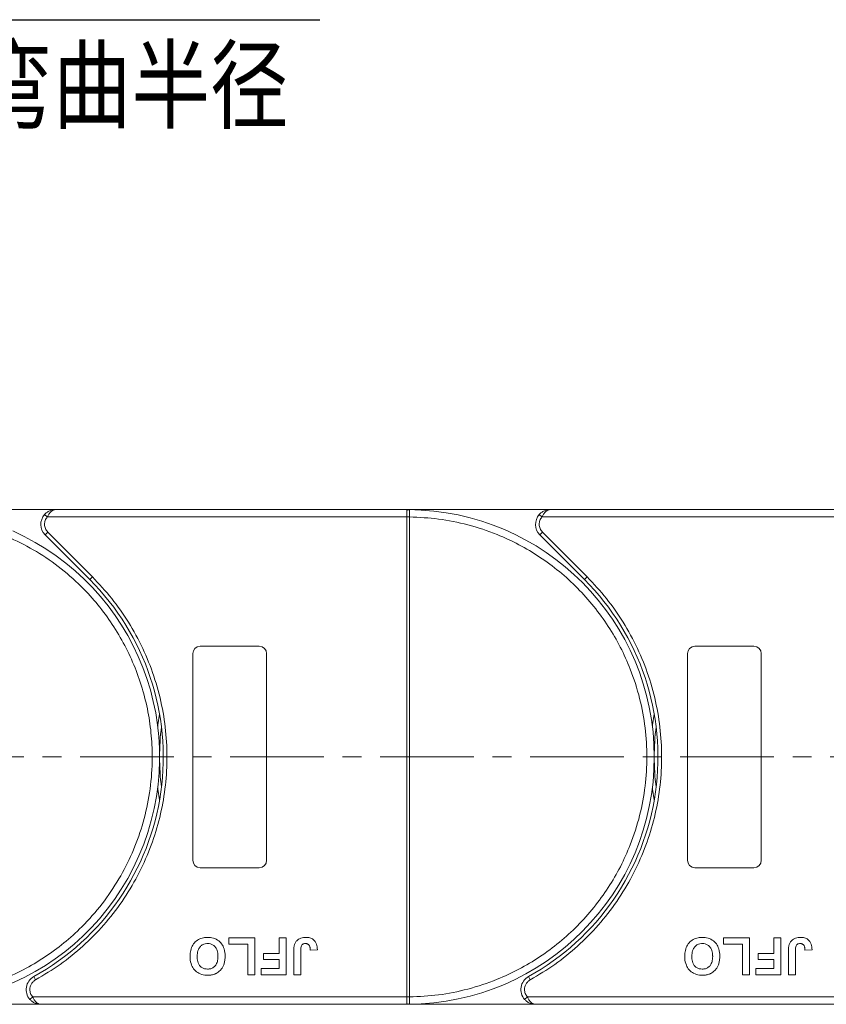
# Model space of a CAD drawing. Header units: millimetres. Extents: x 2205 to 3679, y 833 to 1866.
# Tile 17 of 86: x 2818 to 2927, y 1250 to 1384. Entities that reach past the tile are written whole.
import ezdxf

# ---------------------------------------------------------------- set-up
doc = ezdxf.new("R2010")
doc.units = ezdxf.units.MM
doc.linetypes.add('CENTERX2', pattern=[20.32, 12.7, -2.54, 2.54, -2.54])
doc.styles.get("Standard").update_dxf_attribs({"font": '仿宋_GB2312.ttf', "width": 0.8})
doc.styles.add('样式 1', font='仿宋_GB2312.ttf', dxfattribs={"width": 0.8, "height": 6})
doc.dimstyles.new('副本 ISO-35.1', dxfattribs={"dimtxt": 9, "dimasz": 7.5, "dimexe": 5, "dimexo": 0.625, "dimgap": 2.5, "dimtad": 1, "dimtoh": 1, "dimtxsty": 'Standard', "dimcen": 2.5, "dimadec": 0, "dimazin": 0, "dimtfac": 1, "dimtmove": 0, "dimatfit": 3, "dimfxl": 0, "dimarcsym": 0})

msp = doc.modelspace()

# ---------------------------------------------------------------- linework, layer by layer
at = {"color": 7, "linetype": 'Continuous', "lineweight": 15}
for p, q in [((2822.808, 1317.372), (2810.395, 1317.372)), ((2821.317, 1316.706), (2821.69, 1316.372)), ((2821.69, 1316.372), (2870.396, 1316.372)), ((2870.396, 1317.372), (2822.808, 1317.372)), ((2870.396, 1317.372), (2870.63, 1317.371)), ((2889.808, 1317.372), (2870.396, 1317.372)), ((2870.396, 1251.374), (2870.396, 1316.37)), ((2870.396, 1316.37), (2870.746, 1316.37)), ((2870.746, 1316.373), (2870.746, 1316.37)), ((2870.746, 1316.37), (2870.746, 1251.374)), ((2888.317, 1316.706), (2888.69, 1316.372)), ((2888.69, 1316.372), (2937.396, 1316.372)), ((2937.396, 1317.372), (2889.808, 1317.372)), ((2821.747, 1314.312), (2821.393, 1313.958)), ((2821.393, 1313.958), (2827.438, 1307.914)), ((2821.747, 1314.312), (2827.791, 1308.267)), ((2888.747, 1314.312), (2888.393, 1313.958)), ((2888.393, 1313.958), (2894.438, 1307.914)), ((2888.747, 1314.312), (2894.791, 1308.267)), ((2827.791, 1308.267), (2827.438, 1307.914)), ((2894.791, 1308.267), (2894.438, 1307.914)), ((2842.396, 1298.872), (2850.396, 1298.872)), ((2909.396, 1298.872), (2917.396, 1298.872)), ((2841.396, 1269.872), (2841.396, 1297.872)), ((2851.396, 1297.872), (2851.396, 1269.872)), ((2908.396, 1269.872), (2908.396, 1297.872)), ((2918.396, 1297.872), (2918.396, 1269.872)), ((2850.396, 1268.872), (2842.396, 1268.872)), ((2917.396, 1268.872), (2909.396, 1268.872)), ((2846.281, 1259.372), (2849.806, 1259.372)), ((2846.281, 1258.539), (2846.281, 1259.372)), ((2849.806, 1259.372), (2849.806, 1254.372)), ((2853.075, 1259.372), (2854.037, 1259.372)), ((2853.075, 1257.257), (2853.075, 1259.372)), ((2854.037, 1259.372), (2854.037, 1254.372)), ((2913.281, 1259.372), (2916.806, 1259.372)), ((2913.281, 1258.539), (2913.281, 1259.372)), ((2916.806, 1259.372), (2916.806, 1254.372)), ((2920.075, 1257.257), (2920.075, 1259.372)), ((2920.075, 1259.372), (2921.037, 1259.372)), ((2921.037, 1259.372), (2921.037, 1254.372)), ((2848.845, 1258.539), (2846.281, 1258.539)), ((2848.845, 1254.372), (2848.845, 1258.539)), ((2855.063, 1254.372), (2855.063, 1257.524)), ((2856.024, 1257.608), (2856.024, 1254.372)), ((2857.306, 1257.706), (2858.268, 1257.77)), ((2915.845, 1258.539), (2913.281, 1258.539)), ((2915.845, 1254.372), (2915.845, 1258.539)), ((2922.063, 1254.372), (2922.063, 1257.524)), ((2923.024, 1257.608), (2923.024, 1254.372)), ((2924.306, 1257.706), (2925.268, 1257.77)), ((2850.96, 1256.424), (2850.96, 1257.257)), ((2850.96, 1257.257), (2853.075, 1257.257)), ((2853.075, 1256.424), (2850.96, 1256.424)), ((2853.075, 1255.206), (2853.075, 1256.424)), ((2917.96, 1256.424), (2917.96, 1257.257)), ((2917.96, 1257.257), (2920.075, 1257.257)), ((2920.075, 1256.424), (2917.96, 1256.424)), ((2920.075, 1255.206), (2920.075, 1256.424)), ((2850.64, 1254.372), (2850.64, 1255.206)), ((2850.64, 1255.206), (2853.075, 1255.206)), ((2917.64, 1254.372), (2917.64, 1255.206)), ((2917.64, 1255.206), (2920.075, 1255.206)), ((2819.856, 1254.122), (2820.098, 1253.685)), ((2849.806, 1254.372), (2848.845, 1254.372)), ((2854.037, 1254.372), (2850.64, 1254.372)), ((2856.024, 1254.372), (2855.063, 1254.372)), ((2886.856, 1254.122), (2887.098, 1253.685)), ((2916.806, 1254.372), (2915.845, 1254.372)), ((2921.037, 1254.372), (2917.64, 1254.372)), ((2923.024, 1254.372), (2922.063, 1254.372)), ((2819.706, 1251.372), (2819.334, 1251.039)), ((2870.396, 1251.372), (2819.706, 1251.372)), ((2870.746, 1251.374), (2870.396, 1251.374)), ((2870.746, 1251.374), (2870.746, 1251.371)), ((2886.706, 1251.372), (2886.334, 1251.039)), ((2937.396, 1251.372), (2886.706, 1251.372)), ((2803.396, 1250.372), (2820.824, 1250.372)), ((2820.824, 1250.372), (2870.396, 1250.372)), ((2870.63, 1250.373), (2870.396, 1250.372)), ((2870.396, 1250.372), (2887.824, 1250.372)), ((2887.824, 1250.372), (2937.396, 1250.372))]:
    msp.add_line(p, q, dxfattribs=at)
at = {"color": 1, "linetype": 'CENTERX2', "lineweight": 13}
msp.add_line((3509.388, 1283.872), (2803.577, 1283.872), dxfattribs=at)
at = {"color": 7, "linetype": 'Continuous', "lineweight": 15, "flags": 128}
for points in [[(2836.644, 1287.972), (2836.678, 1288.239), (2836.896, 1289.682)], [(2903.644, 1287.972), (2903.678, 1288.239), (2903.896, 1289.682)], [(2836.896, 1278.063), (2836.678, 1279.506), (2836.644, 1279.772)], [(2903.896, 1278.063), (2903.678, 1279.506), (2903.644, 1279.772)]]:
    msp.add_lwpolyline(points, dxfattribs=at)
at = {"color": 7, "linetype": 'Continuous', "lineweight": 15}
for centre, radius, start, end in [((2822.808, 1315.372), 2, 138.18969, 225), ((2870.633, 1317.076), 0.295, 90.53836, 143.36012), ((2870.658, 1286.19), 30.184, 89.8339, 90.49831), ((2870.396, 1283.872), 33.5, 270.40019, 89.59981), ((2889.808, 1315.372), 2, 138.18969, 225), ((2803.396, 1283.872), 33.5, 246.80019, 65.99981), ((2803.396, 1283.872), 34, 298.95502, 45), ((2870.396, 1283.872), 34, 298.95502, 45), ((2842.396, 1297.872), 1, 90, 180), ((2850.396, 1297.872), 1, 0, 90), ((2909.396, 1297.872), 1, 90, 180), ((2917.396, 1297.872), 1, 360, 90), ((2870.396, 1283.872), 33.5, 172.96973, 187.03027), ((2937.396, 1283.872), 33.5, 172.96973, 187.03027), ((2842.396, 1269.872), 1, 180, 270), ((2850.396, 1269.872), 1, 270, 360), ((2909.396, 1269.872), 1, 180, 270), ((2917.396, 1269.872), 1, 270, 360), ((2820.824, 1252.372), 2, 118.95502, 221.81031), ((2887.824, 1252.372), 2, 118.95502, 221.81031), ((2870.658, 1281.555), 30.184, 269.50169, 270.1661), ((2870.633, 1250.668), 0.295, 216.63988, 269.46164)]:
    msp.add_arc(centre, radius, start, end, dxfattribs=at)
for points in [[(2821.69, 1316.372), (2821.58, 1316.223), (2821.36, 1315.925), (2821.325, 1315.557), (2821.308, 1315.372)], [(2870.396, 1317.252), (2870.396, 1317.287), (2870.396, 1317.357), (2870.396, 1317.367), (2870.396, 1317.372)], [(2888.69, 1316.372), (2888.58, 1316.223), (2888.36, 1315.925), (2888.325, 1315.557), (2888.308, 1315.372)], [(2821.308, 1315.372), (2821.328, 1315.174), (2821.369, 1314.776), (2821.621, 1314.466), (2821.747, 1314.312)], [(2888.308, 1315.372), (2888.328, 1315.174), (2888.369, 1314.776), (2888.621, 1314.466), (2888.747, 1314.312)], [(2819.324, 1252.372), (2819.342, 1252.188), (2819.377, 1251.819), (2819.597, 1251.521), (2819.706, 1251.372)], [(2886.324, 1252.372), (2886.342, 1252.188), (2886.377, 1251.819), (2886.597, 1251.521), (2886.706, 1251.372)], [(2870.396, 1250.372), (2870.396, 1250.377), (2870.396, 1250.388), (2870.396, 1250.457), (2870.396, 1250.492)]]:
    msp.add_open_spline(points, degree=3, dxfattribs=at)
for points, knots in [([(2821.317, 1316.706), (2821.412, 1316.799), (2821.621, 1317.006), (2822.12, 1317.294), (2822.538, 1317.341), (2822.808, 1317.372)], [0, 0, 0, 0, 0.2270634, 0.50158693, 1, 1, 1, 1]), ([(2822.808, 1317.372), (2822.702, 1317.359), (2822.49, 1317.333), (2822.18, 1317.121), (2821.901, 1316.795), (2821.757, 1316.508), (2821.69, 1316.372)], [0, 0, 0, 0, 0.2515188, 0.5017844, 0.7656323, 1, 1, 1, 1]), ([(2870.396, 1316.372), (2870.396, 1316.485), (2870.396, 1316.71), (2870.396, 1317.008), (2870.396, 1317.176), (2870.396, 1317.242), (2870.396, 1317.252)], [0, 0, 0, 0, 0.3133566, 0.6267132, 0.9400698, 1, 1, 1, 1]), ([(2870.396, 1316.37), (2870.396, 1316.371), (2870.396, 1316.371), (2870.396, 1316.372), (2870.396, 1316.372), (2870.396, 1316.372)], [0, 0, 0, 0, 0.3846661, 0.6923333, 1, 1, 1, 1]), ([(2870.63, 1317.371), (2870.647, 1317.369), (2870.684, 1317.362), (2870.713, 1317.308), (2870.733, 1317.215), (2870.744, 1317.069), (2870.746, 1316.873), (2870.747, 1316.628), (2870.746, 1316.464), (2870.746, 1316.373)], [0, 0, 0, 0, 0.1119973, 0.2448439, 0.3691679, 0.5008987, 0.6875333, 0.8281382, 1, 1, 1, 1]), ([(2870.746, 1316.37), (2872.059, 1316.31), (2874.725, 1316.188), (2878.714, 1315.374), (2882.357, 1314.169), (2885.593, 1312.663), (2888.418, 1310.984), (2891.08, 1309.015), (2894.358, 1306.023), (2897.146, 1302.559), (2899.348, 1298.758), (2900.818, 1295.506), (2901.992, 1291.85), (2902.734, 1287.852), (2902.976, 1283.872), (2902.734, 1279.892), (2901.992, 1275.894), (2900.818, 1272.238), (2899.349, 1268.986), (2897.7, 1266.143), (2895.761, 1263.461), (2892.804, 1260.15), (2889.37, 1257.325), (2885.593, 1255.082), (2882.357, 1253.576), (2878.714, 1252.37), (2874.724, 1251.557), (2872.059, 1251.434), (2870.746, 1251.374)], [0, 0, 0, 0, 0.038862, 0.078912, 0.1200677, 0.1522272, 0.1843815, 0.2172151, 0.2500433, 0.3156185, 0.347778, 0.3799323, 0.4210926, 0.4611415, 0.5, 0.5388632, 0.578912, 0.6200677, 0.6522272, 0.6843815, 0.7172151, 0.7500433, 0.8156185, 0.847778, 0.8799323, 0.9210926, 0.9611404, 1, 1, 1, 1]), ([(2888.317, 1316.706), (2888.412, 1316.799), (2888.621, 1317.006), (2889.12, 1317.294), (2889.538, 1317.341), (2889.808, 1317.372)], [0, 0, 0, 0, 0.2270634, 0.5015869, 1, 1, 1, 1]), ([(2889.808, 1317.372), (2889.702, 1317.359), (2889.49, 1317.333), (2889.18, 1317.121), (2888.901, 1316.795), (2888.757, 1316.508), (2888.69, 1316.372)], [0, 0, 0, 0, 0.2515188, 0.5017844, 0.7656323, 1, 1, 1, 1]), ([(2816.727, 1313.512), (2817.906, 1312.931), (2820.3, 1311.752), (2823.63, 1309.409), (2826.486, 1306.846), (2828.848, 1304.171), (2830.765, 1301.501), (2832.416, 1298.632), (2834.222, 1294.578), (2835.39, 1290.287), (2835.887, 1285.922), (2835.932, 1282.354), (2835.543, 1278.533), (2834.623, 1274.573), (2833.251, 1270.829), (2831.436, 1267.278), (2829.155, 1263.912), (2826.616, 1261.031), (2823.968, 1258.64), (2821.319, 1256.694), (2818.467, 1255.013), (2814.433, 1253.163), (2810.155, 1251.949), (2805.796, 1251.406), (2802.227, 1251.321), (2798.406, 1251.675), (2794.425, 1252.526), (2791.933, 1253.482), (2790.706, 1253.952)], [0, 0, 0, 0, 0.038862, 0.078912, 0.1200677, 0.1522272, 0.1843815, 0.2172151, 0.2500433, 0.3156185, 0.347778, 0.3799323, 0.4210926, 0.4611415, 0.5, 0.5388632, 0.578912, 0.6200677, 0.6522272, 0.6843815, 0.7172151, 0.7500433, 0.8156185, 0.847778, 0.8799323, 0.9210926, 0.9611404, 1, 1, 1, 1]), ([(2827.791, 1308.267), (2828.689, 1307.309), (2830.484, 1305.393), (2832.755, 1302.126), (2834.682, 1298.604), (2836.191, 1294.838), (2837.249, 1290.922), (2837.835, 1286.949), (2837.961, 1282.977), (2837.632, 1279.047), (2836.862, 1275.18), (2835.643, 1271.397), (2833.982, 1267.74), (2831.882, 1264.27), (2829.391, 1261.067), (2826.567, 1258.215), (2823.481, 1255.703), (2821.226, 1254.358), (2820.098, 1253.685)], [0, 0, 0, 0, 0.0616516, 0.1233073, 0.1864354, 0.25, 0.3135645, 0.3766927, 0.4383422, 0.5, 0.5616495, 0.6233073, 0.6864354, 0.75, 0.8135645, 0.8766927, 0.9383443, 1, 1, 1, 1]), ([(2894.791, 1308.267), (2895.689, 1307.309), (2897.484, 1305.393), (2899.755, 1302.126), (2901.682, 1298.604), (2903.191, 1294.838), (2904.249, 1290.922), (2904.835, 1286.949), (2904.961, 1282.977), (2904.632, 1279.047), (2903.862, 1275.18), (2902.643, 1271.397), (2900.982, 1267.74), (2898.882, 1264.27), (2896.391, 1261.067), (2893.567, 1258.215), (2890.481, 1255.703), (2888.226, 1254.358), (2887.098, 1253.685)], [0, 0, 0, 0, 0.0616516, 0.1233073, 0.1864354, 0.25, 0.3135645, 0.3766927, 0.4383422, 0.5, 0.5616495, 0.6233073, 0.6864354, 0.75, 0.8135645, 0.8766927, 0.9383443, 1, 1, 1, 1]), ([(2841.024, 1256.879), (2841.028, 1257.013), (2841.038, 1257.415), (2841.18, 1258.055), (2841.572, 1258.717), (2842.145, 1259.184), (2842.785, 1259.409), (2843.206, 1259.428), (2843.389, 1259.436)], [0, 0, 0, 0, 0.1018882, 0.3073435, 0.4929627, 0.6786474, 0.8607914, 1, 1, 1, 1]), ([(2843.389, 1259.436), (2843.522, 1259.432), (2843.926, 1259.418), (2844.586, 1259.228), (2845.208, 1258.739), (2845.633, 1258.029), (2845.758, 1257.392), (2845.766, 1256.99), (2845.768, 1256.902)], [0, 0, 0, 0, 0.1021706, 0.3092201, 0.51365, 0.6922749, 0.9324126, 1, 1, 1, 1]), ([(2855.172, 1258.475), (2855.226, 1258.599), (2855.334, 1258.848), (2855.638, 1259.151), (2856.103, 1259.4), (2856.489, 1259.423), (2856.723, 1259.436)], [0, 0, 0, 0, 0.2064605, 0.4135145, 0.6452106, 1, 1, 1, 1]), ([(2856.723, 1259.436), (2856.857, 1259.431), (2857.161, 1259.418), (2857.613, 1259.257), (2857.972, 1258.931), (2858.226, 1258.424), (2858.251, 1258.027), (2858.268, 1257.77)], [0, 0, 0, 0, 0.1552919, 0.3531453, 0.543243, 0.704067, 1, 1, 1, 1]), ([(2908.024, 1256.879), (2908.028, 1257.013), (2908.038, 1257.415), (2908.18, 1258.055), (2908.572, 1258.717), (2909.145, 1259.184), (2909.785, 1259.409), (2910.206, 1259.428), (2910.389, 1259.436)], [0, 0, 0, 0, 0.1018882, 0.3073435, 0.4929627, 0.6786474, 0.8607914, 1, 1, 1, 1]), ([(2910.389, 1259.436), (2910.522, 1259.432), (2910.926, 1259.418), (2911.586, 1259.228), (2912.208, 1258.739), (2912.633, 1258.029), (2912.758, 1257.392), (2912.766, 1256.99), (2912.768, 1256.902)], [0, 0, 0, 0, 0.1021706, 0.3092201, 0.51365, 0.6922749, 0.9324126, 1, 1, 1, 1]), ([(2922.172, 1258.475), (2922.226, 1258.599), (2922.334, 1258.848), (2922.638, 1259.151), (2923.103, 1259.4), (2923.489, 1259.423), (2923.723, 1259.436)], [0, 0, 0, 0, 0.2064605, 0.4135145, 0.6452106, 1, 1, 1, 1]), ([(2923.723, 1259.436), (2923.857, 1259.431), (2924.161, 1259.418), (2924.613, 1259.257), (2924.972, 1258.931), (2925.226, 1258.424), (2925.251, 1258.027), (2925.268, 1257.77)], [0, 0, 0, 0, 0.1552919, 0.3531453, 0.543243, 0.704067, 1, 1, 1, 1]), ([(2841.986, 1256.855), (2841.99, 1256.988), (2842.002, 1257.364), (2842.142, 1257.886), (2842.488, 1258.306), (2842.865, 1258.536), (2843.185, 1258.598), (2843.358, 1258.602), (2843.391, 1258.603)], [0, 0, 0, 0, 0.1585903, 0.4472388, 0.6203806, 0.7935748, 0.9612953, 1, 1, 1, 1]), ([(2843.391, 1258.603), (2843.526, 1258.594), (2843.796, 1258.575), (2844.176, 1258.394), (2844.5, 1258.093), (2844.749, 1257.6), (2844.803, 1257.168), (2844.806, 1256.897), (2844.806, 1256.869)], [0, 0, 0, 0, 0.1597099, 0.3204292, 0.4910735, 0.6770503, 0.9662903, 1, 1, 1, 1]), ([(2855.063, 1257.524), (2855.063, 1257.591), (2855.065, 1257.724), (2855.073, 1257.904), (2855.087, 1258.063), (2855.108, 1258.201), (2855.131, 1258.34), (2855.158, 1258.43), (2855.172, 1258.475)], [0, 0, 0, 0, 0.2082698, 0.416707, 0.5614806, 0.7065734, 0.8528245, 1, 1, 1, 1]), ([(2856.024, 1257.608), (2856.027, 1257.742), (2856.032, 1257.973), (2856.081, 1258.252), (2856.172, 1258.431), (2856.289, 1258.527), (2856.456, 1258.593), (2856.583, 1258.599), (2856.661, 1258.603)], [0, 0, 0, 0, 0.29202728, 0.5048541, 0.61390458, 0.72368495, 0.82981647, 1, 1, 1, 1]), ([(2856.661, 1258.603), (2856.703, 1258.602), (2856.787, 1258.598), (2856.897, 1258.567), (2856.991, 1258.522), (2857.063, 1258.467), (2857.126, 1258.402), (2857.159, 1258.352), (2857.176, 1258.328)], [0, 0, 0, 0, 0.202387, 0.4109073, 0.5578292, 0.7094718, 0.8532239, 1, 1, 1, 1]), ([(2857.176, 1258.328), (2857.195, 1258.291), (2857.233, 1258.215), (2857.261, 1258.102), (2857.281, 1257.997), (2857.293, 1257.9), (2857.302, 1257.803), (2857.305, 1257.738), (2857.306, 1257.706)], [0, 0, 0, 0, 0.1938055, 0.3931273, 0.5440688, 0.6954121, 0.8476129, 1, 1, 1, 1]), ([(2908.986, 1256.855), (2908.99, 1256.988), (2909.002, 1257.364), (2909.142, 1257.886), (2909.488, 1258.306), (2909.865, 1258.536), (2910.185, 1258.598), (2910.358, 1258.602), (2910.391, 1258.603)], [0, 0, 0, 0, 0.1585903, 0.4472388, 0.6203806, 0.7935748, 0.9612953, 1, 1, 1, 1]), ([(2910.391, 1258.603), (2910.526, 1258.594), (2910.796, 1258.575), (2911.176, 1258.394), (2911.5, 1258.093), (2911.749, 1257.6), (2911.803, 1257.168), (2911.806, 1256.897), (2911.806, 1256.869)], [0, 0, 0, 0, 0.1597099, 0.3204292, 0.4910735, 0.6770503, 0.9662903, 1, 1, 1, 1]), ([(2922.063, 1257.524), (2922.063, 1257.591), (2922.065, 1257.724), (2922.073, 1257.904), (2922.087, 1258.063), (2922.108, 1258.201), (2922.131, 1258.34), (2922.158, 1258.43), (2922.172, 1258.475)], [0, 0, 0, 0, 0.2082698, 0.416707, 0.5614806, 0.7065734, 0.8528245, 1, 1, 1, 1]), ([(2923.024, 1257.608), (2923.027, 1257.742), (2923.032, 1257.973), (2923.081, 1258.252), (2923.172, 1258.431), (2923.289, 1258.527), (2923.456, 1258.593), (2923.583, 1258.599), (2923.661, 1258.603)], [0, 0, 0, 0, 0.2920273, 0.5048541, 0.6139046, 0.723685, 0.8298165, 1, 1, 1, 1]), ([(2923.661, 1258.603), (2923.703, 1258.602), (2923.787, 1258.598), (2923.897, 1258.567), (2923.991, 1258.522), (2924.063, 1258.467), (2924.126, 1258.402), (2924.159, 1258.352), (2924.176, 1258.328)], [0, 0, 0, 0, 0.202387, 0.4109073, 0.5578292, 0.7094718, 0.8532239, 1, 1, 1, 1]), ([(2924.176, 1258.328), (2924.195, 1258.291), (2924.233, 1258.215), (2924.261, 1258.102), (2924.281, 1257.997), (2924.293, 1257.9), (2924.302, 1257.803), (2924.305, 1257.738), (2924.306, 1257.706)], [0, 0, 0, 0, 0.1938055, 0.3931273, 0.5440688, 0.6954121, 0.8476129, 1, 1, 1, 1]), ([(2843.403, 1254.308), (2843.27, 1254.313), (2842.866, 1254.326), (2842.211, 1254.521), (2841.593, 1255.008), (2841.165, 1255.715), (2841.034, 1256.366), (2841.026, 1256.78), (2841.024, 1256.879)], [0, 0, 0, 0, 0.1013981, 0.3069957, 0.5061443, 0.6852619, 0.9245571, 1, 1, 1, 1]), ([(2843.391, 1255.141), (2843.257, 1255.15), (2842.986, 1255.167), (2842.603, 1255.336), (2842.291, 1255.623), (2842.053, 1256.085), (2841.991, 1256.514), (2841.987, 1256.8), (2841.986, 1256.855)], [0, 0, 0, 0, 0.1602922, 0.3219224, 0.4907614, 0.6575692, 0.9338827, 1, 1, 1, 1]), ([(2844.806, 1256.869), (2844.802, 1256.736), (2844.792, 1256.399), (2844.674, 1255.92), (2844.39, 1255.506), (2844.031, 1255.251), (2843.678, 1255.152), (2843.464, 1255.144), (2843.391, 1255.141)], [0, 0, 0, 0, 0.15861661, 0.40086372, 0.57305935, 0.74548557, 0.91298519, 1, 1, 1, 1]), ([(2845.768, 1256.902), (2845.767, 1256.836), (2845.766, 1256.702), (2845.752, 1256.495), (2845.727, 1256.282), (2845.686, 1256.062), (2845.629, 1255.843), (2845.573, 1255.702), (2845.544, 1255.631)], [0, 0, 0, 0, 0.1539502, 0.3081809, 0.478699, 0.6499612, 0.8242026, 1, 1, 1, 1]), ([(2910.403, 1254.308), (2910.27, 1254.313), (2909.866, 1254.326), (2909.211, 1254.521), (2908.593, 1255.008), (2908.165, 1255.715), (2908.034, 1256.366), (2908.026, 1256.78), (2908.024, 1256.879)], [0, 0, 0, 0, 0.1013981, 0.3069957, 0.5061443, 0.6852619, 0.9245571, 1, 1, 1, 1]), ([(2910.391, 1255.141), (2910.257, 1255.15), (2909.986, 1255.167), (2909.603, 1255.336), (2909.291, 1255.623), (2909.053, 1256.085), (2908.991, 1256.514), (2908.987, 1256.8), (2908.986, 1256.855)], [0, 0, 0, 0, 0.16029217, 0.32192242, 0.49076139, 0.65756923, 0.93388265, 1, 1, 1, 1]), ([(2911.806, 1256.869), (2911.802, 1256.736), (2911.792, 1256.399), (2911.674, 1255.92), (2911.39, 1255.506), (2911.031, 1255.251), (2910.678, 1255.152), (2910.464, 1255.144), (2910.391, 1255.141)], [0, 0, 0, 0, 0.15861661, 0.40086372, 0.57305935, 0.74548557, 0.91298519, 1, 1, 1, 1]), ([(2912.768, 1256.902), (2912.767, 1256.836), (2912.766, 1256.702), (2912.752, 1256.495), (2912.727, 1256.282), (2912.686, 1256.062), (2912.629, 1255.843), (2912.573, 1255.702), (2912.544, 1255.631)], [0, 0, 0, 0, 0.1539502, 0.3081809, 0.478699, 0.6499612, 0.8242026, 1, 1, 1, 1]), ([(2845.544, 1255.631), (2845.485, 1255.511), (2845.365, 1255.271), (2845.048, 1254.881), (2844.727, 1254.627), (2844.486, 1254.518), (2844.457, 1254.504)], [0, 0, 0, 0, 0.2508959, 0.5021661, 0.9405117, 1, 1, 1, 1]), ([(2912.544, 1255.631), (2912.485, 1255.511), (2912.365, 1255.271), (2912.048, 1254.881), (2911.727, 1254.627), (2911.486, 1254.518), (2911.457, 1254.504)], [0, 0, 0, 0, 0.2508959, 0.5021661, 0.9405117, 1, 1, 1, 1]), ([(2820.098, 1253.685), (2819.989, 1253.613), (2819.765, 1253.466), (2819.518, 1253.142), (2819.354, 1252.77), (2819.334, 1252.503), (2819.324, 1252.372)], [0, 0, 0, 0, 0.2455128, 0.5, 0.7544872, 1, 1, 1, 1]), ([(2844.457, 1254.504), (2844.395, 1254.48), (2844.27, 1254.43), (2844.086, 1254.382), (2843.911, 1254.346), (2843.743, 1254.324), (2843.574, 1254.31), (2843.46, 1254.309), (2843.403, 1254.308)], [0, 0, 0, 0, 0.1854289, 0.3721896, 0.5277082, 0.6838775, 0.8416784, 1, 1, 1, 1]), ([(2887.098, 1253.685), (2886.989, 1253.613), (2886.765, 1253.466), (2886.518, 1253.142), (2886.354, 1252.77), (2886.334, 1252.503), (2886.324, 1252.372)], [0, 0, 0, 0, 0.2455128, 0.5, 0.7544872, 1, 1, 1, 1]), ([(2911.457, 1254.504), (2911.395, 1254.48), (2911.27, 1254.43), (2911.086, 1254.382), (2910.911, 1254.346), (2910.743, 1254.324), (2910.574, 1254.31), (2910.46, 1254.309), (2910.403, 1254.308)], [0, 0, 0, 0, 0.1854289, 0.3721896, 0.5277082, 0.6838775, 0.8416784, 1, 1, 1, 1]), ([(2820.824, 1250.372), (2820.555, 1250.403), (2820.137, 1250.451), (2819.638, 1250.738), (2819.428, 1250.945), (2819.334, 1251.039)], [0, 0, 0, 0, 0.4984129, 0.772928, 1, 1, 1, 1]), ([(2819.706, 1251.372), (2819.774, 1251.237), (2819.918, 1250.949), (2820.197, 1250.623), (2820.507, 1250.411), (2820.718, 1250.385), (2820.824, 1250.372)], [0, 0, 0, 0, 0.2343503, 0.4981953, 0.748869, 1, 1, 1, 1]), ([(2870.396, 1251.372), (2870.396, 1251.372), (2870.396, 1251.373), (2870.396, 1251.374), (2870.396, 1251.374), (2870.396, 1251.374)], [0, 0, 0, 0, 0.38469928, 0.69234964, 1, 1, 1, 1]), ([(2870.396, 1250.492), (2870.396, 1250.555), (2870.396, 1250.681), (2870.396, 1250.975), (2870.396, 1251.217), (2870.396, 1251.351), (2870.396, 1251.372)], [0, 0, 0, 0, 0.3133347, 0.6266911, 0.9400476, 1, 1, 1, 1]), ([(2870.746, 1251.371), (2870.746, 1251.281), (2870.747, 1251.116), (2870.746, 1250.871), (2870.744, 1250.676), (2870.732, 1250.528), (2870.713, 1250.435), (2870.683, 1250.382), (2870.647, 1250.376), (2870.63, 1250.373)], [0, 0, 0, 0, 0.17201603, 0.31275557, 0.49959852, 0.63039105, 0.75802557, 0.88922843, 1, 1, 1, 1]), ([(2887.824, 1250.372), (2887.555, 1250.403), (2887.137, 1250.451), (2886.638, 1250.738), (2886.428, 1250.945), (2886.334, 1251.039)], [0, 0, 0, 0, 0.4984129, 0.772928, 1, 1, 1, 1]), ([(2886.706, 1251.372), (2886.774, 1251.237), (2886.918, 1250.949), (2887.197, 1250.623), (2887.507, 1250.411), (2887.718, 1250.385), (2887.824, 1250.372)], [0, 0, 0, 0, 0.2343503, 0.4981953, 0.748869, 1, 1, 1, 1])]:
    msp.add_open_spline(points, degree=3, knots=knots, dxfattribs=at)

# ---------------------------------------------------------------- texts
at = {"color": 5, "lineweight": 9, "ltscale": 10, "insert": (2854.353, 1379.749), "char_height": 9.75, "attachment_point": 3, "style": '样式 1'}
msp.add_mtext_dynamic_manual_height_columns('弯曲半径 ', width=71.89803, gutter_width=12.5, heights=[0], dxfattribs=at)

# ---------------------------------------------------------------- leaders
at = {"color": 5, "lineweight": 9}
msp.add_leader([(2732.873, 1320.331), (2810.312, 1383.718), (2858.614, 1383.718)], dimstyle='副本 ISO-35.1', override={"dimgap": 2.5, "dimtad": 0}, dxfattribs=at)

doc.saveas('drawing.dxf')
